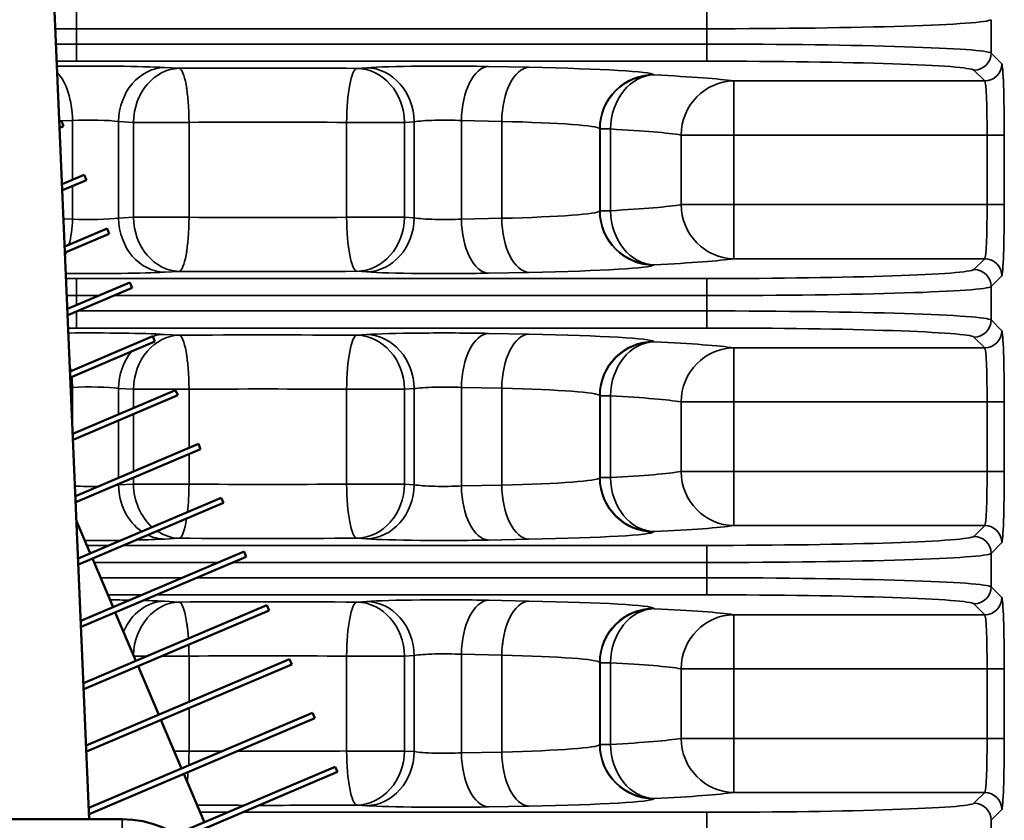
# Model space of a CAD drawing. Header units: inches. Extents: x 1 to 237, y 4 to 150.
# Tile 73 of 148: x 118.3 to 121.76, y 121.98 to 124.79. Entities that reach past the tile are written whole.
import ezdxf

# ---------------------------------------------------------------- set-up
doc = ezdxf.new("R2010")
doc.units = ezdxf.units.IN
doc.header["$LTSCALE"] = 7
doc.header["$MEASUREMENT"] = 0
for name, color, linetype, lineweight in [('Dimension (ANSI)', 7, 'Continuous', 25), ('Visible (ANSI)', 7, 'Continuous', 50), ('Visible Narrow (ANSI)', 7, 'Continuous', 35)]:
    doc.layers.add(name, color=color, linetype=linetype, lineweight=lineweight)
doc.styles.add('Dimension Text', font='tahoma.ttf')
doc.dimstyles.new('Dual Dimension', dxfattribs={"dimscale": 7, "dimtxt": 0.12, "dimasz": 0.098425, "dimexe": 0.125, "dimexo": 0.0625, "dimgap": 0.031496, "dimtad": 0, "dimtih": 1, "dimtoh": 1, "dimrnd": 1e-08, "dimzin": 4, "dimdsep": 46, "dimtxsty": 'Dimension Text', "dimcen": 0.09, "dimdle": 0.393701, "dimclrd": 256, "dimclre": 256, "dimclrt": 256, "dimadec": 0, "dimazin": 1, "dimtfac": 1, "dimtofl": 0, "dimtmove": 0, "dimatfit": 3, "dimfxl": 1, "dimtolj": 1, "dimtzin": 4, "dimlwd": -1, "dimlwe": -1, "dimarcsym": 0})

# ---------------------------------------------------------------- blocks, each defined once
blk = doc.blocks.new('*D10')
at = {"layer": 'Defpoints', "color": 0, "transparency": 16777216}
for p in [(131.3383, 137.621), (131.3383, 124.9932), (102.5867, 109.4322)]:
    blk.add_point(p, dxfattribs=at)
at = {"layer": 'Dimension (ANSI)', "transparency": 16777216}
for p, q in [((102.5867, 109.8697), (102.5867, 138.496)), ((131.3383, 125.4307), (131.3383, 138.496)), ((103.2756, 137.621), (113.0514, 137.621)), ((130.6494, 137.621), (120.8736, 137.621))]:
    blk.add_line(p, q, dxfattribs=at)
for points in [[(103.2756, 137.7358), (103.2756, 137.5062), (102.5867, 137.621)], [(130.6494, 137.7358), (130.6494, 137.5062), (131.3383, 137.621)]]:
    blk.add_solid(points, dxfattribs=at)
at = {"layer": 'Dimension (ANSI)', "transparency": 16777216, "insert": (116.9625, 137.621), "char_height": 0.84, "attachment_point": 5, "style": 'Dimension Text'}
blk.add_mtext('\\A1;{\\H3.0x;(}\\S28.75^ 730.3 mm;{\\H3.0x;)}', dxfattribs=at)

msp = doc.modelspace()

# ---------------------------------------------------------------- linework, layer by layer
at = {"layer": 'Visible (ANSI)'}
for p, q in [((118.1572, 131.0206), (118.5446, 121.9832)), ((120.4962, 124.5925), (120.4962, 124.5926)), ((120.4747, 124.5839), (120.4746, 124.5839)), ((120.4355, 124.5555), (120.4354, 124.5554)), ((119.9958, 124.4652), (119.9957, 124.4652)), ((119.9984, 124.4862), (119.9984, 124.4861)), ((118.4396, 124.4333), (118.4464, 124.4362)), ((118.4405, 124.4119), (118.4542, 124.4178)), ((118.4464, 124.4362), (118.4542, 124.4178)), ((118.449, 124.2142), (118.5267, 124.2471)), ((118.5267, 124.2471), (118.5345, 124.2287)), ((118.4499, 124.1928), (118.5345, 124.2287)), ((118.4584, 123.995), (118.6069, 124.0581)), ((118.4593, 123.9737), (118.6147, 124.0397)), ((118.6069, 124.0581), (118.6147, 124.0397)), ((119.9956, 124.0663), (119.9955, 124.0663)), ((119.9979, 124.0463), (119.9979, 124.0463)), ((120.4623, 123.9524), (120.4622, 123.9524)), ((120.492, 123.9381), (120.492, 123.9381)), ((118.4678, 123.7759), (118.6871, 123.869)), ((118.6871, 123.869), (118.695, 123.8506)), ((118.4687, 123.7546), (118.695, 123.8506)), ((118.4772, 123.5568), (118.7674, 123.68)), ((118.4781, 123.5355), (118.7752, 123.6616)), ((118.7674, 123.68), (118.7752, 123.6616)), ((120.2683, 123.6825), (120.2683, 123.6825)), ((120.0243, 123.6325), (120.0243, 123.6324)), ((120.0391, 123.6559), (120.0391, 123.6559)), ((118.4866, 123.3377), (118.8476, 123.491)), ((118.8476, 123.491), (118.8554, 123.4726)), ((120.3782, 123.4954), (120.3781, 123.4954)), ((120.3818, 123.5166), (120.3817, 123.5166)), ((118.4875, 123.3164), (118.8554, 123.4726)), ((118.4959, 123.1186), (118.9279, 123.3019)), ((118.4969, 123.0972), (118.9357, 123.2835)), ((118.9279, 123.3019), (118.9357, 123.2835)), ((118.5053, 122.8995), (119.0081, 123.1129)), ((119.0081, 123.1129), (119.0159, 123.0945)), ((118.5063, 122.8781), (119.0159, 123.0945)), ((120.3937, 123.0997), (120.3936, 123.0997)), ((120.4025, 123.0811), (120.4024, 123.0811)), ((118.4997, 123.031), (118.5479, 122.9175)), ((120.0234, 123.0237), (120.0233, 123.0237)), ((120.034, 123.0055), (120.034, 123.0055)), ((120.0623, 122.9763), (120.0623, 122.9763)), ((118.5147, 122.6803), (119.0884, 122.9238)), ((118.5157, 122.659), (119.0962, 122.9054)), ((118.5557, 122.8991), (118.6281, 122.7285)), ((119.0884, 122.9238), (119.0962, 122.9054)), ((118.5241, 122.4612), (119.1686, 122.7348)), ((119.1686, 122.7348), (119.1764, 122.7164)), ((118.525, 122.4399), (119.1764, 122.7164)), ((118.6359, 122.7101), (118.7084, 122.5394)), ((120.4479, 122.6916), (120.4478, 122.6915)), ((120.4224, 122.6659), (120.4223, 122.6659)), ((119.9967, 122.599), (119.9967, 122.5989)), ((119.9948, 122.5781), (119.9948, 122.5781)), ((118.5335, 122.2421), (119.2489, 122.5457)), ((118.5344, 122.2208), (119.2567, 122.5273)), ((118.7162, 122.521), (118.7886, 122.3504)), ((119.2489, 122.5457), (119.2567, 122.5273)), ((118.5429, 122.023), (119.3291, 122.3567)), ((119.3291, 122.3567), (119.3369, 122.3383)), ((118.5438, 122.0017), (119.3369, 122.3383)), ((118.7964, 122.332), (118.8688, 122.1613)), ((120.3767, 122.2372), (120.3767, 122.2372)), ((119.9968, 122.1797), (119.9968, 122.1797)), ((118.8502, 121.9303), (119.4093, 122.1677)), ((118.8705, 121.9172), (119.4172, 122.1493)), ((118.8767, 122.1429), (118.9491, 121.9723)), ((119.4093, 122.1677), (119.4172, 122.1493)), ((119.9998, 122.1599), (119.9998, 122.1599)), ((120.478, 122.0688), (120.4779, 122.0688)), ((120.3191, 122.0362), (120.3191, 122.0362)), ((120.5198, 122.057), (120.5197, 122.0569)), ((112.6142, 121.9832), (118.6596, 121.9832))]:
    msp.add_line(p, q, dxfattribs=at)
msp.add_arc((118.6596, 121.6132), 0.37, 2, 90, dxfattribs=at)
at = {"layer": 'Visible Narrow (ANSI)'}
for p, q in [((118.4994, 124.8204), (118.4994, 124.7604)), ((120.7148, 124.8204), (120.7148, 124.7604)), ((121.7142, 124.6747), (121.7142, 124.7921)), ((118.4994, 124.7604), (120.7148, 124.7604)), ((118.4994, 124.7064), (118.4994, 124.7604)), ((120.7148, 124.7604), (120.7148, 124.7064)), ((118.4994, 124.6464), (118.4994, 124.7064)), ((120.7148, 124.7064), (118.4994, 124.7064)), ((120.7148, 124.6464), (120.7148, 124.7064)), ((121.7521, 124.6368), (121.7142, 124.6747)), ((118.4994, 124.6464), (120.7148, 124.6464)), ((120.0891, 124.6248), (119.9477, 124.6277)), ((118.8609, 124.6213), (118.8085, 124.6242)), ((119.519, 124.6234), (119.485, 124.6212)), ((120.5298, 124.598), (120.5285, 124.5993)), ((121.6542, 124.6148), (121.6921, 124.5768)), ((121.6921, 124.5768), (120.8099, 124.5768)), ((120.8099, 124.5768), (120.8099, 124.3869)), ((118.4394, 124.437), (118.4856, 124.4379)), ((118.4856, 124.4379), (118.4856, 124.2297)), ((118.6473, 124.4343), (118.6998, 124.4314)), ((118.6473, 124.095), (118.6473, 124.4343)), ((118.6998, 124.4314), (118.8952, 124.4314)), ((118.6998, 124.4314), (118.6998, 124.0979)), ((118.8952, 124.0979), (118.8952, 124.4314)), ((119.4491, 124.4313), (119.6528, 124.4313)), ((119.4491, 124.4313), (119.4491, 124.098)), ((119.6528, 124.4313), (119.6867, 124.4335)), ((119.6528, 124.098), (119.6528, 124.4313)), ((119.6867, 124.4335), (119.6867, 124.0958)), ((119.8527, 124.4378), (119.9941, 124.4349)), ((119.8527, 124.0915), (119.8527, 124.4378)), ((119.9941, 124.4349), (119.9941, 124.0944)), ((120.3387, 124.4094), (120.3399, 124.4082)), ((120.3387, 124.4094), (120.3387, 124.1199)), ((120.3399, 124.4082), (120.3764, 124.4082)), ((120.3399, 124.4082), (120.3399, 124.1212)), ((120.3764, 124.1212), (120.3764, 124.4082)), ((120.625, 124.3869), (120.8099, 124.3869)), ((120.625, 124.3869), (120.625, 124.1424)), ((120.8099, 124.3869), (121.7006, 124.3869)), ((120.8099, 124.1424), (120.8099, 124.3869)), ((121.7006, 124.3869), (121.7605, 124.3869)), ((121.7006, 124.3869), (121.7006, 124.1424)), ((121.7605, 124.1424), (121.7605, 124.3869)), ((118.4856, 124.208), (118.4856, 124.0914)), ((120.8099, 124.1424), (120.625, 124.1424)), ((121.7006, 124.1424), (120.8099, 124.1424)), ((120.8099, 124.1424), (120.8099, 123.9525)), ((121.7006, 124.1424), (121.7605, 124.1424)), ((120.3399, 124.1212), (120.3387, 124.1199)), ((120.3764, 124.1212), (120.3399, 124.1212)), ((118.4856, 124.0914), (118.4542, 124.092)), ((118.6998, 124.0979), (118.6473, 124.095)), ((118.8952, 124.0979), (118.6998, 124.0979)), ((119.6528, 124.098), (119.4491, 124.098)), ((119.6867, 124.0958), (119.6528, 124.098)), ((119.9941, 124.0944), (119.8527, 124.0915)), ((120.8099, 123.9525), (121.6921, 123.9525)), ((121.6921, 123.9525), (121.6542, 123.9146)), ((118.8085, 123.9051), (118.8609, 123.9081)), ((119.485, 123.9082), (119.519, 123.9059)), ((119.9477, 123.9016), (120.0891, 123.9045)), ((120.5285, 123.93), (120.5298, 123.9313)), ((118.4994, 123.8829), (118.4994, 123.8229)), ((120.7148, 123.8829), (118.4994, 123.8829)), ((120.7148, 123.8829), (120.7148, 123.8229)), ((121.7142, 123.8546), (121.7521, 123.8925)), ((121.7142, 123.7372), (121.7142, 123.8546)), ((118.4994, 123.7894), (118.4994, 123.8229)), ((118.4994, 123.8229), (118.5784, 123.8229)), ((118.6296, 123.8229), (120.7148, 123.8229)), ((120.7148, 123.8229), (120.7148, 123.7689)), ((118.4994, 123.7089), (118.4994, 123.7676)), ((120.7148, 123.7689), (118.5024, 123.7689)), ((120.7148, 123.7089), (120.7148, 123.7689)), ((121.7521, 123.6993), (121.7142, 123.7372)), ((118.4994, 123.7089), (120.7148, 123.7089)), ((118.8609, 123.6838), (118.8085, 123.6867)), ((119.519, 123.6859), (119.485, 123.6837)), ((120.0891, 123.6873), (119.9477, 123.6902)), ((120.5298, 123.6605), (120.5285, 123.6618)), ((121.6542, 123.6773), (121.6921, 123.6393)), ((121.6921, 123.6393), (120.8099, 123.6393)), ((120.8099, 123.6393), (120.8099, 123.4494)), ((118.4796, 123.5003), (118.4856, 123.5004)), ((118.4856, 123.5004), (118.4856, 123.3606)), ((118.6473, 123.4968), (118.6998, 123.4939)), ((118.6473, 123.4059), (118.6473, 123.4968)), ((118.6998, 123.4939), (118.8952, 123.4939)), ((118.6998, 123.4939), (118.6998, 123.4282)), ((118.8952, 123.288), (118.8952, 123.4939)), ((119.4491, 123.4938), (119.6528, 123.4938)), ((119.4491, 123.4938), (119.4491, 123.1605)), ((119.6528, 123.4938), (119.6867, 123.496)), ((119.6528, 123.1605), (119.6528, 123.4938)), ((119.6867, 123.496), (119.6867, 123.1583)), ((119.8527, 123.5003), (119.9941, 123.4974)), ((119.8527, 123.154), (119.8527, 123.5003)), ((119.9941, 123.4974), (119.9941, 123.1569)), ((120.3387, 123.4719), (120.3399, 123.4707)), ((120.3387, 123.4719), (120.3387, 123.1824)), ((120.3399, 123.4707), (120.3764, 123.4707)), ((120.3399, 123.4707), (120.3399, 123.1837)), ((120.3764, 123.1837), (120.3764, 123.4707)), ((120.625, 123.4494), (120.8099, 123.4494)), ((120.625, 123.4494), (120.625, 123.2049)), ((120.8099, 123.4494), (121.7006, 123.4494)), ((120.8099, 123.2049), (120.8099, 123.4494)), ((121.7006, 123.4494), (121.7605, 123.4494)), ((121.7006, 123.4494), (121.7006, 123.2049)), ((121.7605, 123.2049), (121.7605, 123.4494)), ((118.6473, 123.1828), (118.6473, 123.3842)), ((118.6998, 123.4065), (118.6998, 123.2051)), ((118.8952, 123.1604), (118.8952, 123.2663)), ((118.6998, 123.1834), (118.6998, 123.1604)), ((120.3399, 123.1837), (120.3387, 123.1824)), ((120.3764, 123.1837), (120.3399, 123.1837)), ((120.8099, 123.2049), (120.625, 123.2049)), ((121.7006, 123.2049), (120.8099, 123.2049)), ((120.8099, 123.2049), (120.8099, 123.015)), ((121.7006, 123.2049), (121.7605, 123.2049)), ((118.6473, 123.1575), (118.6473, 123.1611)), ((118.6998, 123.1604), (118.6473, 123.1575)), ((118.8952, 123.1604), (118.6998, 123.1604)), ((119.6528, 123.1605), (119.4491, 123.1605)), ((119.6867, 123.1583), (119.6528, 123.1605)), ((119.9941, 123.1569), (119.8527, 123.154)), ((120.8099, 123.015), (121.6921, 123.015)), ((121.6921, 123.015), (121.6542, 122.9771)), ((118.8085, 122.9676), (118.8609, 122.9706)), ((119.485, 122.9707), (119.519, 122.9684)), ((119.9477, 122.9641), (120.0891, 122.967)), ((120.5285, 122.9925), (120.5298, 122.9938)), ((118.6135, 122.9454), (118.536, 122.9454)), ((120.7148, 122.9454), (118.6647, 122.9454)), ((120.7148, 122.9454), (120.7148, 122.8854)), ((121.7142, 122.9171), (121.7521, 122.955)), ((121.7142, 122.7997), (121.7142, 122.9171)), ((118.5615, 122.8854), (118.9978, 122.8854)), ((119.049, 122.8854), (120.7148, 122.8854)), ((120.7148, 122.8854), (120.7148, 122.8314)), ((118.8706, 122.8314), (118.5844, 122.8314)), ((120.7148, 122.8314), (118.9218, 122.8314)), ((120.7148, 122.7714), (120.7148, 122.8314)), ((121.7521, 122.7618), (121.7142, 122.7997)), ((118.6099, 122.7714), (118.7294, 122.7714)), ((118.7806, 122.7714), (120.7148, 122.7714)), ((118.8609, 122.7463), (118.8085, 122.7492)), ((119.519, 122.7484), (119.485, 122.7462)), ((120.0891, 122.7498), (119.9477, 122.7527)), ((120.5298, 122.723), (120.5285, 122.7243)), ((121.6542, 122.7398), (121.6921, 122.7018)), ((121.6921, 122.7018), (120.8099, 122.7018)), ((120.8099, 122.7018), (120.8099, 122.5119)), ((118.7012, 122.5564), (118.7483, 122.5564)), ((118.7995, 122.5564), (118.8952, 122.5564)), ((118.8952, 122.3956), (118.8952, 122.5564)), ((119.4491, 122.5563), (119.6528, 122.5563)), ((119.4491, 122.5563), (119.4491, 122.223)), ((119.6528, 122.5563), (119.6867, 122.5585)), ((119.6528, 122.223), (119.6528, 122.5563)), ((119.6867, 122.5585), (119.6867, 122.2208)), ((119.8527, 122.5628), (119.9941, 122.5599)), ((119.8527, 122.2165), (119.8527, 122.5628)), ((119.9941, 122.5599), (119.9941, 122.2194)), ((120.3387, 122.5344), (120.3399, 122.5332)), ((120.3387, 122.5344), (120.3387, 122.2449)), ((120.3399, 122.5332), (120.3764, 122.5332)), ((120.3399, 122.5332), (120.3399, 122.2462)), ((120.3764, 122.2462), (120.3764, 122.5332)), ((120.625, 122.5119), (120.8099, 122.5119)), ((120.625, 122.5119), (120.625, 122.2674)), ((120.8099, 122.5119), (121.7006, 122.5119)), ((120.8099, 122.2674), (120.8099, 122.5119)), ((121.7006, 122.5119), (121.7605, 122.5119)), ((121.7006, 122.5119), (121.7006, 122.2674)), ((121.7605, 122.2674), (121.7605, 122.5119)), ((118.8952, 122.2229), (118.8952, 122.3739)), ((120.3399, 122.2462), (120.3387, 122.2449)), ((120.3764, 122.2462), (120.3399, 122.2462)), ((120.8099, 122.2674), (120.625, 122.2674)), ((121.7006, 122.2674), (120.8099, 122.2674)), ((120.8099, 122.2674), (120.8099, 122.0775)), ((121.7006, 122.2674), (121.7605, 122.2674)), ((118.8952, 122.2229), (118.8427, 122.2229)), ((119.6528, 122.223), (119.4491, 122.223)), ((119.6867, 122.2208), (119.6528, 122.223)), ((119.9941, 122.2194), (119.8527, 122.2165)), ((120.8099, 122.0775), (121.6921, 122.0775)), ((121.6921, 122.0775), (121.6542, 122.0396)), ((119.485, 122.0332), (119.519, 122.0309)), ((120.5285, 122.055), (120.5298, 122.0563)), ((119.0329, 122.0079), (118.934, 122.0079)), ((120.7148, 122.0079), (119.0841, 122.0079)), ((119.9477, 122.0266), (120.0891, 122.0295)), ((120.7148, 122.0079), (120.7148, 121.9479)), ((121.7142, 121.9796), (121.7521, 122.0175)), ((118.6851, 120.8975), (118.6596, 121.9832)), ((121.7142, 121.8622), (121.7142, 121.9796))]:
    msp.add_line(p, q, dxfattribs=at)
for centre, major_axis, ratio, start_param, end_param in [((120.7148, 124.7932), (1, 0), 0.032826, 4.712389, 6.248279), ((118.4994, 124.7845), (0.75, 0), 0.032127, 4.613744, 4.712389), ((118.4994, 124.6823), (-0.75, 0), 0.032127, 4.712389, 4.807919), ((120.7148, 124.6736), (-1, 0), 0.032826, 3.176499, 4.712389), ((121.6542, 124.6747), (-0.0424, -0.0424), 0.998783, 0.786007, 2.355586), ((118.4994, 124.6224), (0.69, 0), 0.034921, 1.570796, 1.670916), ((118.5456, 124.6184), (-0.31, 0), 0.034921, 3.700098, 5.090215), ((119.7927, 124.6183), (-0.31, 0), 0.034921, 4.18879, 5.794493), ((119.9477, 124.4378), (0.0038, 0.19), 0.499924, 0.040307, 1.580875), ((120.7148, 124.6136), (0.94, 0), 0.034921, 0.034907, 1.570796), ((121.6921, 124.6368), (-0.0424, -0.0424), 0.998783, 0.786007, 2.355586), ((121.7518, 124.3869), (0, 0.25), 0.034921, 4.712389, 6.248279), ((118.3906, 124.4379), (-0.0038, 0.19), 0.499924, 4.70231, 5.789855), ((118.8085, 124.4343), (0.0106, 0.1897), 0.847676, 0.065832, 1.618133), ((118.8609, 124.4314), (0.0106, 0.1897), 0.847676, 0.065832, 1.618133), ((119.1655, 124.5632), (-1.69, 0), 0.034921, 4.522165, 4.893608), ((118.8609, 124.4314), (-0.0012, 0.19), 0.180226, 4.711236, 6.247697), ((119.485, 124.4313), (0.0013, 0.19), 0.189075, 0.035548, 1.572068), ((119.485, 124.4313), (-0.0125, 0.1896), 0.882528, 4.654492, 6.208904), ((119.519, 124.4335), (-0.0125, 0.1896), 0.882528, 4.654492, 6.208904), ((120.0891, 124.4349), (0.0038, 0.19), 0.499924, 0.040307, 1.580875), ((119.6491, 124.5982), (-0.88, 0), 0.034921, 3.176499, 4.18879), ((120.5285, 124.4094), (0.1344, 0.1344), 0.998783, 0.786007, 2.355586), ((120.5298, 124.4082), (0.1344, 0.1344), 0.998783, 0.786007, 2.355586), ((120.5298, 124.4082), (0.0091, 0.1898), 0.806952, 0.059124, 1.609322), ((120.5298, 124.4082), (0.0091, 0.1898), 0.806952, 0.059124, 1.609322), ((119.1655, 124.5632), (-1.69, 0), 0.034921, 3.374461, 3.772872), ((120.8099, 124.3869), (0.0277, 0.188), 0.972447, 0.150269, 1.713012), ((121.6918, 124.3869), (0, -0.19), 0.045948, 1.570796, 3.106686), ((118.8609, 124.4314), (-0.0012, 0.19), 0.180226, 5.239507, 5.394781), ((118.5456, 124.4286), (0.12, 0), 0.090212, 0.558505, 2.094395), ((119.1655, 124.3733), (1.5, 0), 0.039344, 1.380572, 1.752016), ((119.7927, 124.4284), (0.12, 0), 0.090212, 1.047198, 2.6529), ((119.6491, 124.4083), (0.69, 0), 0.044537, 0.034907, 1.047198), ((119.1655, 124.3733), (1.5, 0), 0.039344, 0.232868, 0.63128), ((119.1655, 124.156), (-1.5, 0), 0.039344, 2.510313, 2.908724), ((120.8099, 124.1424), (0.0277, -0.188), 0.972447, 4.570174, 6.132916), ((121.6918, 124.1424), (0, -0.19), 0.045948, 0.034907, 1.570796), ((121.7518, 124.1424), (0, 0.25), 0.034921, 3.176499, 4.712389), ((119.6491, 124.121), (-0.69, 0), 0.044537, 2.094395, 3.106686), ((120.5285, 124.1199), (0.1344, -0.1344), 0.998783, 3.9276, 5.497178), ((120.5298, 124.1212), (-0.1344, 0.1344), 0.998783, 0.786007, 2.355586), ((120.5298, 124.1212), (0.0091, -0.1898), 0.806952, 4.673863, 6.224061), ((118.3906, 124.0914), (-0.0038, -0.19), 0.499924, 1.086094, 1.580875), ((118.5456, 124.1008), (-0.12, 0), 0.090212, 1.047198, 2.583087), ((118.8085, 124.095), (0.0106, -0.1897), 0.847676, 4.665052, 6.217353), ((118.8609, 124.0979), (0.0106, -0.1897), 0.847676, 4.665052, 6.217353), ((118.8609, 124.0979), (-0.0012, -0.19), 0.180226, 0.035488, 1.57195), ((119.1655, 124.156), (-1.5, 0), 0.039344, 1.389577, 1.76102), ((119.485, 124.098), (0.0013, -0.19), 0.189075, 4.711118, 6.247637), ((119.485, 124.098), (-0.0125, -0.1896), 0.882528, 0.074282, 1.628693), ((119.519, 124.0958), (-0.0125, -0.1896), 0.882528, 0.074282, 1.628693), ((119.7927, 124.1009), (-0.12, 0), 0.090212, 0.488692, 2.094395), ((119.9477, 124.0915), (0.0038, -0.19), 0.499924, 4.70231, 6.242878), ((120.0891, 124.0944), (0.0038, -0.19), 0.499924, 4.70231, 6.242878), ((118.8609, 124.0979), (0.0012, 0.19), 0.180226, 4.028462, 4.187162), ((118.3906, 124.0914), (-0.0038, -0.19), 0.499924, 0.854031, 0.926807), ((119.1655, 123.9661), (1.69, 0), 0.034921, 5.651906, 6.050317), ((121.6921, 123.8925), (-0.0424, 0.0424), 0.998783, 3.9276, 5.497178), ((118.5456, 123.9109), (0.31, 0), 0.034921, 4.440859, 5.72468), ((119.1655, 123.9661), (1.69, 0), 0.034921, 4.53117, 4.902613), ((119.7927, 123.911), (0.31, 0), 0.034921, 3.630285, 5.235988), ((119.6491, 123.9311), (0.88, 0), 0.034921, 5.235988, 6.248279), ((120.7148, 123.9157), (-0.94, 0), 0.034921, 1.570796, 3.106686), ((121.6542, 123.8546), (-0.0424, 0.0424), 0.998783, 3.9276, 5.497178), ((118.4994, 123.907), (-0.69, 0), 0.034921, 1.518256, 1.570796), ((120.7148, 123.8557), (1, 0), 0.032826, 4.712389, 6.248279), ((118.4994, 123.847), (0.75, 0), 0.032127, 4.667487, 4.712389), ((120.7148, 123.7361), (-1, 0), 0.032826, 3.176499, 4.712389), ((121.6542, 123.7372), (-0.0424, -0.0424), 0.998783, 0.786007, 2.355586), ((118.4994, 123.6849), (0.69, 0), 0.034921, 1.570796, 1.612514), ((118.5456, 123.6809), (-0.31, 0), 0.034921, 3.700098, 4.954037), ((119.7927, 123.6808), (-0.31, 0), 0.034921, 4.18879, 5.794493), ((120.7148, 123.6761), (0.94, 0), 0.034921, 0.034907, 1.570796), ((121.6921, 123.6993), (0.0424, 0.0424), 0.998783, 3.9276, 5.497178), ((121.7518, 123.4494), (0, 0.25), 0.034921, 4.712389, 6.248279), ((118.8609, 123.4939), (0.0106, 0.1897), 0.847676, 0.065832, 1.618133), ((118.8085, 123.4968), (0.0106, 0.1897), 0.847676, 0.378314, 0.411979), ((118.8085, 123.4968), (0.0106, 0.1897), 0.847676, 0.065832, 0.322388), ((119.1655, 123.6257), (-1.69, 0), 0.034921, 4.522165, 4.893608), ((118.8609, 123.4939), (-0.0012, 0.19), 0.180226, 4.711236, 6.247697), ((119.485, 123.4938), (0.0013, 0.19), 0.189075, 0.035548, 1.572068), ((119.485, 123.4938), (-0.0125, 0.1896), 0.882528, 4.654492, 6.208904), ((119.519, 123.496), (-0.0125, 0.1896), 0.882528, 4.654492, 6.208904), ((119.9477, 123.5003), (0.0038, 0.19), 0.499924, 0.040307, 1.580875), ((120.0891, 123.4974), (0.0038, 0.19), 0.499924, 0.040307, 1.580875), ((119.6491, 123.6607), (-0.88, 0), 0.034921, 3.176499, 4.18879), ((120.5285, 123.4719), (0.1344, 0.1344), 0.998783, 0.786007, 2.355586), ((120.5298, 123.4707), (0.1344, 0.1344), 0.998783, 0.786007, 2.355586), ((120.5298, 123.4707), (0.0091, 0.1898), 0.806952, 0.059124, 1.609322), ((120.5298, 123.4707), (0.0091, 0.1898), 0.806952, 0.059124, 1.609322), ((119.1655, 123.6257), (-1.69, 0), 0.034921, 3.374461, 3.772872), ((118.8085, 123.4968), (0.0106, 0.1897), 0.847676, 0.865113, 1.618133), ((120.8099, 123.4494), (0.0277, 0.188), 0.972447, 0.150269, 1.713012), ((121.6918, 123.4494), (0, -0.19), 0.045948, 1.570796, 3.106686), ((118.8609, 123.4939), (-0.0012, 0.19), 0.180226, 5.236961, 5.396848), ((118.3906, 123.5004), (-0.0038, 0.19), 0.499924, 5.010732, 5.118975), ((118.3906, 123.5004), (-0.0038, 0.19), 0.499924, 4.70231, 4.899367), ((118.5456, 123.4911), (0.12, 0), 0.090212, 0.558505, 2.094395), ((119.1655, 123.4358), (1.5, 0), 0.039344, 1.380572, 1.752016), ((119.7927, 123.4909), (0.12, 0), 0.090212, 1.047198, 2.6529), ((119.6491, 123.4708), (0.69, 0), 0.044537, 0.034907, 1.047198), ((119.1655, 123.4358), (1.5, 0), 0.039344, 0.232868, 0.63128), ((119.6491, 123.1835), (-0.69, 0), 0.044537, 2.094395, 3.106686), ((120.5285, 123.1824), (-0.1344, 0.1344), 0.998783, 0.786007, 2.355586), ((120.5298, 123.1837), (-0.1344, 0.1344), 0.998783, 0.786007, 2.355586), ((119.1655, 123.2185), (-1.5, 0), 0.039344, 2.510313, 2.908724), ((120.5298, 123.1837), (0.0091, -0.1898), 0.806952, 4.673863, 6.224061), ((120.8099, 123.2049), (0.0277, -0.188), 0.972447, 4.570174, 6.132916), ((121.6918, 123.2049), (0, -0.19), 0.045948, 0.034907, 1.570796), ((121.7518, 123.2049), (0, 0.25), 0.034921, 3.176499, 4.712389), ((118.5456, 123.1633), (-0.12, 0), 0.090212, 1.130752, 1.832041), ((118.5456, 123.1633), (-0.12, 0), 0.090212, 2.418014, 2.583087), ((118.8085, 123.1575), (-0.0106, 0.1897), 0.847676, 1.523459, 2.55793), ((118.8609, 123.1604), (-0.0106, 0.1897), 0.847676, 1.523459, 2.439876), ((118.8609, 123.1604), (-0.0012, -0.19), 0.180226, 1.03089, 1.57195), ((119.1655, 123.2185), (-1.5, 0), 0.039344, 1.389577, 1.76102), ((119.485, 123.1605), (0.0013, -0.19), 0.189075, 4.711118, 6.247637), ((119.485, 123.1605), (-0.0125, -0.1896), 0.882528, 0.074282, 1.628693), ((119.519, 123.1583), (-0.0125, -0.1896), 0.882528, 0.074282, 1.628693), ((119.7927, 123.1634), (-0.12, 0), 0.090212, 0.488692, 2.094395), ((119.9477, 123.154), (0.0038, -0.19), 0.499924, 4.70231, 6.242878), ((120.0891, 123.1569), (0.0038, -0.19), 0.499924, 4.70231, 6.242878), ((118.8609, 123.1604), (-0.0012, -0.19), 0.180226, 0.035488, 0.882289), ((118.8609, 123.1604), (0.0012, 0.19), 0.180226, 4.172483, 4.190124), ((119.1655, 123.0286), (1.69, 0), 0.034921, 5.651906, 6.050317), ((121.6921, 122.955), (-0.0424, 0.0424), 0.998783, 3.9276, 5.497178), ((118.5456, 122.9734), (0.31, 0), 0.034921, 5.267596, 5.72468), ((118.8085, 123.1575), (0.0106, -0.1897), 0.847676, 5.848014, 6.217353), ((118.8609, 123.1604), (0.0106, -0.1897), 0.847676, 5.714934, 6.217353), ((119.1655, 123.0286), (1.69, 0), 0.034921, 4.53117, 4.902613), ((119.7927, 122.9735), (0.31, 0), 0.034921, 3.630285, 5.235988), ((119.6491, 122.9936), (0.88, 0), 0.034921, 5.235988, 6.248279), ((120.7148, 122.9782), (-0.94, 0), 0.034921, 1.570796, 3.106686), ((121.6542, 122.9171), (-0.0424, 0.0424), 0.998783, 3.9276, 5.497178), ((118.5456, 122.9734), (0.31, 0), 0.034921, 4.658097, 5.075307), ((120.7148, 122.9182), (1, 0), 0.032826, 4.712389, 6.248279), ((120.7148, 122.7986), (-1, 0), 0.032826, 3.176499, 4.712389), ((121.6542, 122.7997), (-0.0424, -0.0424), 0.998783, 0.786007, 2.355586), ((120.7148, 122.7386), (0.94, 0), 0.034921, 0.034907, 1.570796), ((121.6921, 122.7618), (0.0424, 0.0424), 0.998783, 3.9276, 5.497178), ((121.7518, 122.5119), (0, 0.25), 0.034921, 4.712389, 6.248279), ((118.5456, 122.7434), (-0.31, 0), 0.034921, 4.241769, 4.478938), ((118.8085, 122.5593), (0.0106, 0.1897), 0.847676, 0.065832, 1.166874), ((118.8609, 122.5564), (0.0106, 0.1897), 0.847676, 0.065832, 1.601839), ((118.5456, 122.7434), (-0.31, 0), 0.034921, 3.700098, 4.05583), ((119.1655, 122.6882), (-1.69, 0), 0.034921, 4.522165, 4.893608), ((118.8609, 122.5564), (-0.0012, 0.19), 0.180226, 5.040332, 6.247697), ((119.485, 122.5563), (0.0013, 0.19), 0.189075, 0.035548, 1.572068), ((119.485, 122.5563), (-0.0125, 0.1896), 0.882528, 4.654492, 6.208904), ((119.7927, 122.7433), (-0.31, 0), 0.034921, 4.18879, 5.794493), ((119.519, 122.5585), (-0.0125, 0.1896), 0.882528, 4.654492, 6.208904), ((119.9477, 122.5628), (0.0038, 0.19), 0.499924, 0.040307, 1.580875), ((120.0891, 122.5599), (0.0038, 0.19), 0.499924, 0.040307, 1.580875), ((119.6491, 122.7232), (-0.88, 0), 0.034921, 3.176499, 4.18879), ((120.5285, 122.5344), (0.1344, 0.1344), 0.998783, 0.786007, 2.355586), ((120.5298, 122.5332), (0.1344, 0.1344), 0.998783, 0.786007, 2.355586), ((120.5298, 122.5332), (0.0091, 0.1898), 0.806952, 0.059124, 1.609322), ((120.5298, 122.5332), (0.0091, 0.1898), 0.806952, 0.059124, 1.609322), ((119.1655, 122.6882), (-1.69, 0), 0.034921, 3.374461, 3.772872), ((120.8099, 122.5119), (0.0277, 0.188), 0.972447, 0.150269, 1.713012), ((121.6918, 122.5119), (0, -0.19), 0.045948, 1.570796, 3.106686), ((118.8609, 122.5564), (-0.0012, 0.19), 0.180226, 5.233845, 5.399377), ((118.8609, 122.5564), (0.0012, -0.19), 0.180226, 1.569643, 1.782753), ((119.1655, 122.4983), (1.5, 0), 0.039344, 1.380572, 1.752016), ((119.7927, 122.5534), (0.12, 0), 0.090212, 1.047198, 2.6529), ((119.6491, 122.5333), (0.69, 0), 0.044537, 0.034907, 1.047198), ((119.1655, 122.4983), (1.5, 0), 0.039344, 0.232868, 0.63128), ((119.6491, 122.246), (-0.69, 0), 0.044537, 2.094395, 3.106686), ((120.5285, 122.2449), (0.1344, -0.1344), 0.998783, 3.9276, 5.497178), ((120.5298, 122.2462), (-0.1344, 0.1344), 0.998783, 0.786007, 2.355586), ((119.1655, 122.281), (-1.5, 0), 0.039344, 2.510313, 2.908724), ((120.5298, 122.2462), (0.0091, -0.1898), 0.806952, 4.673863, 6.224061), ((120.8099, 122.2674), (0.0277, -0.188), 0.972447, 4.570174, 6.132916), ((121.6918, 122.2674), (0, -0.19), 0.045948, 0.034907, 1.570796), ((121.7518, 122.2674), (0, 0.25), 0.034921, 3.176499, 4.712389), ((118.8609, 122.2229), (-0.0012, -0.19), 0.180226, 1.299588, 1.57195), ((119.1655, 122.281), (-1.5, 0), 0.039344, 1.389577, 1.468575), ((119.1655, 122.281), (-1.5, 0), 0.039344, 1.502556, 1.76102), ((119.485, 122.223), (0.0013, -0.19), 0.189075, 4.711118, 6.247637), ((119.485, 122.223), (-0.0125, -0.1896), 0.882528, 0.074282, 1.628693), ((119.519, 122.2208), (-0.0125, -0.1896), 0.882528, 0.074282, 1.628693), ((119.7927, 122.2259), (-0.12, 0), 0.090212, 0.488692, 2.094395), ((119.9477, 122.2165), (0.0038, -0.19), 0.499924, 4.70231, 6.242878), ((120.0891, 122.2194), (0.0038, -0.19), 0.499924, 4.70231, 6.242878), ((118.8609, 122.2229), (-0.0012, -0.19), 0.180226, 0.968761, 1.174782), ((118.8609, 122.2229), (0.0012, 0.19), 0.180226, 4.110354, 4.193816), ((119.1655, 122.0911), (1.69, 0), 0.034921, 5.651906, 6.050317), ((121.6921, 122.0175), (-0.0424, 0.0424), 0.998783, 3.9276, 5.497178), ((119.1655, 122.0911), (1.69, 0), 0.034921, 4.56867, 4.667764), ((119.1655, 122.0911), (1.69, 0), 0.034921, 4.697993, 4.902613), ((119.7927, 122.036), (0.31, 0), 0.034921, 3.630285, 5.235988), ((119.6491, 122.0561), (0.88, 0), 0.034921, 5.235988, 6.248279), ((120.7148, 122.0407), (-0.94, 0), 0.034921, 1.570796, 3.106686), ((121.6542, 121.9796), (-0.0424, 0.0424), 0.998783, 3.9276, 5.497178)]:
    msp.add_ellipse(centre, major_axis=major_axis, ratio=ratio, start_param=start_param, end_param=end_param, dxfattribs=at)

# ---------------------------------------------------------------- dimensions: what is measured, and where the dimension line sits
at = {"layer": 'Dimension (ANSI)'}
dim = msp.add_linear_dim(base=(131.3383, 137.621), p1=(102.5867, 109.4322), p2=(131.3383, 124.9932), angle=180, text='{\\H3.0x;(}\\S<>^ 730.3 mm;{\\H3.0x;)}', dimstyle='Dual Dimension', override={"dimgap": 0.031496, "dimtih": 0, "dimtoh": 0, "dimdec": 2, "dimpost": '\\X', "dimtol": 0, "dimlim": 0, "dimtp": 0, "dimtm": 0, "dimtdec": 2, "dimatfit": 1}, dxfattribs=at)
dim.commit()
dim.dimension.update_dxf_attribs({"geometry": '*D10', "text_midpoint": (116.9625, 137.621), "dimtype": 160})

doc.saveas('drawing.dxf')
